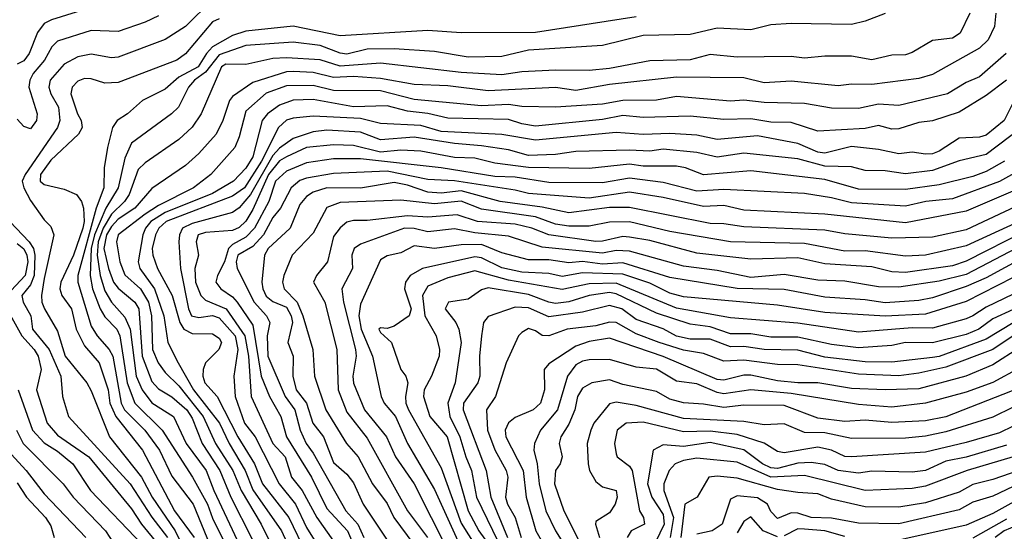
# Model space of a CAD drawing. Header units: metres. Extents: x -51132 to -49532, y -231222 to -229437.
# Tile 212 of 256: x -51089 to -51016, y -230591 to -230553. Entities that reach past the tile are written whole.
import ezdxf

# ---------------------------------------------------------------- set-up
doc = ezdxf.new("R2010")
doc.units = ezdxf.units.M
for name, color, linetype in [('CONTOUR_HALF', 8, 'Continuous'), ('CONTOUR_INDEX', 1, 'Continuous'), ('CONTOUR_INTER', 3, 'Continuous')]:
    doc.layers.add(name, color=color, linetype=linetype)

msp = doc.modelspace()

# ---------------------------------------------------------------- linework, layer by layer
at = {"layer": 'CONTOUR_HALF'}
for points, elevation in [([(-51079.08, -230552.463), (-51080.08, -230552.931), (-51082.08, -230553.626), (-51084.08, -230553.556), (-51086.58, -230554.351), (-51087.013, -230554.759), (-51087.556, -230555.759), (-51088.387, -230556.759), (-51088.641, -230557.259), (-51088.722, -230557.759), (-51088.097, -230559.759), (-51088.143, -230560.259), (-51088.58, -230560.878), (-51089.08, -230560.7), (-51089.58, -230560.139)], 42.5), ([(-51025.08, -230552.284), (-51026.58, -230552.873), (-51027.58, -230553.111), (-51032.08, -230553.04), (-51033.58, -230553.14), (-51035.08, -230553.514), (-51037.58, -230553.394), (-51039.58, -230553.854), (-51043.08, -230553.935), (-51046.08, -230554.669), (-51051.58, -230555.029), (-51053.58, -230555.492), (-51056.08, -230555.53), (-51058.58, -230555.122), (-51061.58, -230554.914), (-51063.58, -230554.939), (-51065.08, -230555.307), (-51065.58, -230555.244), (-51067.08, -230554.682), (-51069.08, -230554.424), (-51072.58, -230554.667), (-51074.58, -230555.369), (-51075.58, -230556.643), (-51076.412, -230557.259), (-51076.86, -230557.759), (-51077.607, -230559.259), (-51078.114, -230559.759), (-51081.08, -230561.923), (-51081.58, -230563.04), (-51082.072, -230565.259), (-51082.989, -230566.759), (-51083.834, -230568.759), (-51084.091, -230569.759), (-51084.164, -230571.759), (-51083.973, -230572.759), (-51083.418, -230574.259), (-51083.08, -230574.841), (-51082.173, -230575.759), (-51081.948, -230576.259), (-51081.399, -230579.759), (-51080.834, -230581.259), (-51078.804, -230583.259), (-51076.555, -230586.759), (-51075.436, -230588.759), (-51075.08, -230589.804), (-51073.597, -230592.759)], 40.5), ([(-51016.87, -230552.259), (-51016.971, -230553.259), (-51017.442, -230554.259), (-51018.08, -230554.875), (-51021.58, -230556.829), (-51022.58, -230557.125), (-51026.08, -230557.56), (-51027.58, -230557.538), (-51028.58, -230557.658), (-51032.08, -230557.311), (-51034.08, -230557.436), (-51035.58, -230557.072), (-51040.58, -230557.031), (-51045.58, -230557.571), (-51048.08, -230558.02), (-51049.58, -230557.798), (-51054.58, -230558.039), (-51057.58, -230557.674), (-51060.08, -230557.565), (-51062.58, -230557.124), (-51064.58, -230556.98), (-51066.08, -230557.041), (-51067.58, -230556.671), (-51069.08, -230556.608), (-51069.58, -230556.627), (-51072.08, -230557.412), (-51073.58, -230558.452), (-51073.812, -230558.759), (-51074.308, -230560.259), (-51074.801, -230561.259), (-51076.08, -230562.699), (-51077.08, -230563.581), (-51079.58, -230565.307), (-51080.843, -230566.759), (-51082.08, -230567.584), (-51082.58, -230568.124), (-51082.952, -230568.759), (-51083.136, -230569.759), (-51082.791, -230571.259), (-51082.415, -230572.259), (-51082.08, -230572.723), (-51080.845, -230573.759), (-51080.536, -230574.259), (-51080.284, -230577.759), (-51079.58, -230579.66), (-51079.08, -230580.199), (-51078.08, -230580.792), (-51076.974, -230581.759), (-51076.58, -230582.384), (-51075.832, -230584.259), (-51074.534, -230586.259), (-51073.713, -230588.259), (-51070.58, -230594.391)], 39.5), ([(-51074.58, -230552.681), (-51075.08, -230552.904), (-51077.08, -230555.301), (-51077.727, -230555.759), (-51082.08, -230557.418), (-51083.08, -230557.465), (-51084.08, -230557.152), (-51084.58, -230557.132), (-51085.08, -230557.318), (-51085.499, -230557.759), (-51085.592, -230558.259), (-51085.104, -230559.759), (-51084.822, -230560.259), (-51084.752, -230560.759), (-51085.031, -230561.259), (-51087.08, -230563.187), (-51087.859, -230564.259), (-51087.867, -230564.759), (-51087.58, -230565.009), (-51086.08, -230565.35), (-51085.171, -230565.759), (-51084.799, -230566.259), (-51084.66, -230566.759), (-51084.597, -230567.759), (-51084.702, -230568.259), (-51085.393, -230570.259), (-51086.348, -230572.259), (-51086.416, -230572.759), (-51086.267, -230573.259), (-51085.555, -230574.259), (-51085.189, -230575.759), (-51084.58, -230577.009), (-51083.478, -230578.259), (-51082.814, -230580.259), (-51082.687, -230581.259), (-51082.258, -230582.259), (-51080.267, -230584.759), (-51077.899, -230589.259), (-51076.426, -230591.259)], 41.5), ([(-51016.064, -230557.259), (-51017.58, -230558.384), (-51019.58, -230559.623), (-51021.58, -230560.269), (-51022.58, -230560.408), (-51024.08, -230560.875), (-51024.58, -230560.883), (-51025.58, -230560.624), (-51026.58, -230560.854), (-51030.08, -230561.046), (-51032.08, -230560.402), (-51033.58, -230560.375), (-51035.08, -230560.119), (-51037.08, -230560.169), (-51039.58, -230559.916), (-51043.08, -230560.018), (-51044.58, -230559.87), (-51046.08, -230560.176), (-51051.08, -230560.658), (-51052.08, -230560.502), (-51053.08, -230560.181), (-51057.58, -230560.064), (-51059.08, -230559.721), (-51060.58, -230559.558), (-51062.08, -230559.161), (-51064.58, -230559.221), (-51067.58, -230558.691), (-51069.08, -230558.733), (-51070.08, -230559.1), (-51070.993, -230559.759), (-51071.387, -230560.259), (-51072.08, -230562.951), (-51072.58, -230563.795), (-51073.516, -230564.759), (-51075.08, -230565.676), (-51078.58, -230567.085), (-51079.644, -230567.759), (-51080.046, -230568.259), (-51080.257, -230568.759), (-51080.588, -230570.759), (-51080.456, -230571.259), (-51079.39, -230572.759), (-51078.691, -230574.759), (-51078.383, -230576.759), (-51077.625, -230578.259), (-51076.48, -230580.259), (-51074.544, -230582.759), (-51073.833, -230584.259), (-51072.641, -230586.259), (-51072.08, -230587.692), (-51069.936, -230590.759), (-51069.016, -230592.759)], 38.5), ([(-51014.942, -230560.759), (-51017.58, -230562.767), (-51019.58, -230563.24), (-51021.58, -230563.976), (-51023.58, -230564.216), (-51025.08, -230563.998), (-51026.58, -230563.952), (-51027.58, -230563.69), (-51029.58, -230563.654), (-51031.58, -230563.091), (-51035.58, -230562.679), (-51037.58, -230562.967), (-51039.08, -230562.637), (-51041.58, -230562.385), (-51042.58, -230562.53), (-51044.08, -230562.454), (-51048.08, -230562.561), (-51049.58, -230562.78), (-51051.58, -230562.848), (-51053.08, -230562.419), (-51055.08, -230562.12), (-51057.08, -230561.959), (-51060.08, -230561.498), (-51062.58, -230561.675), (-51064.08, -230561.115), (-51066.58, -230560.96), (-51067.58, -230561.101), (-51069.08, -230561.584), (-51070.08, -230562.297), (-51070.58, -230562.855), (-51072.245, -230565.759), (-51073.08, -230566.734), (-51073.58, -230567.091), (-51076.58, -230567.902), (-51077.29, -230568.259), (-51077.52, -230568.759), (-51077.572, -230569.259), (-51077.442, -230571.259), (-51076.843, -230574.259), (-51076.627, -230574.759), (-51076.08, -230574.882), (-51075.08, -230574.743), (-51074.58, -230574.916), (-51073.395, -230576.259), (-51073.195, -230577.259), (-51073.483, -230579.259), (-51073.384, -230580.759), (-51072.681, -230582.759), (-51071.902, -230583.759), (-51070.103, -230587.259), (-51068.897, -230588.759), (-51068.08, -230590.503), (-51065.58, -230594.52)], 37.5), ([(-51014.77, -230563.759), (-51016.58, -230564.784), (-51020.08, -230566.066), (-51022.077, -230566.259), (-51023.58, -230566.604), (-51027.58, -230566.379), (-51029.08, -230565.989), (-51031.08, -230565.683), (-51037.08, -230565.376), (-51039.08, -230565.508), (-51041.58, -230564.853), (-51044.08, -230564.534), (-51046.08, -230564.879), (-51050.08, -230564.852), (-51052.58, -230564.448), (-51054.08, -230564.405), (-51058.08, -230563.77), (-51064.08, -230563.091), (-51066.08, -230563.086), (-51068.08, -230563.385), (-51069.58, -230564.015), (-51070.392, -230564.759), (-51070.89, -230566.259), (-51071.956, -230568.259), (-51072.58, -230568.91), (-51073.58, -230569.465), (-51073.88, -230569.759), (-51074.167, -230570.759), (-51074.706, -230571.759), (-51074.817, -230572.259), (-51074.456, -230572.759), (-51073.58, -230573.353), (-51073.231, -230573.759), (-51072.08, -230575.455), (-51071.443, -230579.259), (-51070.831, -230580.759), (-51069.988, -230582.259), (-51069.559, -230583.759), (-51067.717, -230586.759), (-51066.58, -230589.08), (-51065.029, -230590.759), (-51063.524, -230594.259)], 36.5), ([(-51014.58, -230566.271), (-51019.08, -230568.369), (-51021.58, -230568.912), (-51024.58, -230569.004), (-51028.08, -230568.675), (-51029.58, -230568.395), (-51035.58, -230568.162), (-51037.08, -230567.927), (-51038.08, -230567.91), (-51044.08, -230566.707), (-51045.58, -230566.718), (-51048.58, -230567.113), (-51050.58, -230566.685), (-51053.686, -230566.259), (-51056.58, -230565.476), (-51058.08, -230565.637), (-51059.08, -230565.579), (-51060.58, -230565.055), (-51061.58, -230564.858), (-51064.08, -230565.27), (-51066.58, -230565.259), (-51067.58, -230565.571), (-51068.08, -230565.897), (-51068.58, -230566.489), (-51069.302, -230568.259), (-51070.927, -230569.759), (-51071.193, -230570.259), (-51071.41, -230572.259), (-51071.335, -230572.759), (-51071.08, -230573.301), (-51070.58, -230573.707), (-51069.58, -230574.119), (-51069.219, -230574.759), (-51069.129, -230575.259), (-51069.474, -230576.759), (-51069.069, -230577.759), (-51069.094, -230579.259), (-51068.841, -230580.259), (-51068.076, -230581.259), (-51067.604, -230582.759), (-51066.83, -230583.759), (-51066.08, -230585.663), (-51065.08, -230586.537), (-51064.58, -230587.175), (-51063.871, -230588.759), (-51061.549, -230592.259)], 35.5), ([(-51014.58, -230568.429), (-51019.08, -230570.714), (-51020.08, -230571.043), (-51023.58, -230571.538), (-51024.58, -230571.486), (-51026.08, -230571.132), (-51029.58, -230570.91), (-51031.58, -230570.464), (-51035.08, -230570.546), (-51039.08, -230570.119), (-51042.58, -230569.17), (-51044.08, -230568.91), (-51044.58, -230568.878), (-51046.08, -230569.23), (-51046.58, -230569.234), (-51050.08, -230568.748), (-51051.345, -230568.259), (-51052.58, -230567.964), (-51055.368, -230567.759), (-51056.889, -230567.259), (-51059.08, -230567.431), (-51060.58, -230567.329), (-51063.58, -230567.68), (-51064.58, -230567.684), (-51065.08, -230567.811), (-51065.58, -230568.222), (-51066.08, -230568.859), (-51066.524, -230570.759), (-51067.341, -230571.759), (-51067.57, -230572.259), (-51066.724, -230573.759), (-51065.821, -230577.259), (-51065.74, -230580.259), (-51065.08, -230581.932), (-51063.58, -230583.859), (-51060.584, -230589.259), (-51059.098, -230591.259)], 34.5), ([(-51090.123, -230567.759), (-51088.686, -230569.259), (-51088.379, -230569.759), (-51088.264, -230570.259), (-51088.32, -230571.759), (-51088.58, -230572.476), (-51089.228, -230573.259), (-51089.126, -230573.759), (-51088.576, -230574.759), (-51088.432, -230575.759), (-51087.217, -230577.259), (-51086.342, -230579.259), (-51086.216, -230580.759), (-51085.762, -230582.259), (-51081.187, -230587.259), (-51079.58, -230589.736), (-51078.421, -230591.259)], 42.5), ([(-51013.08, -230569.48), (-51017.58, -230571.937), (-51019.08, -230572.596), (-51021.58, -230573.422), (-51022.58, -230573.63), (-51025.08, -230573.798), (-51026.58, -230573.576), (-51029.58, -230573.393), (-51032.58, -230572.809), (-51036.08, -230572.73), (-51041.08, -230571.922), (-51044.58, -230570.819), (-51046.08, -230570.924), (-51047.58, -230570.728), (-51048.58, -230570.829), (-51050.08, -230570.611), (-51051.58, -230570.607), (-51053.58, -230570.091), (-51055.08, -230569.477), (-51056.58, -230569.481), (-51058.58, -230569.763), (-51060.08, -230569.572), (-51061.08, -230570.095), (-51062.08, -230570.316), (-51062.58, -230570.611), (-51064.08, -230573.899), (-51064.188, -230574.759), (-51064.014, -230575.759), (-51063.177, -230577.759), (-51062.533, -230580.759), (-51062.306, -230581.259), (-51061.47, -230582.259), (-51060.578, -230584.259), (-51058.58, -230587.685), (-51056.714, -230591.759)], 33.5), ([(-51015.58, -230573.148), (-51017.58, -230574.125), (-51018.58, -230574.763), (-51019.08, -230575.002), (-51021.58, -230575.677), (-51023.08, -230575.668), (-51027.08, -230575.975), (-51031.58, -230575.306), (-51036.58, -230574.921), (-51040.58, -230574.202), (-51045.08, -230572.346), (-51047.08, -230572.398), (-51049.08, -230572.814), (-51053.08, -230572.124), (-51055.58, -230571.413), (-51057.58, -230571.934), (-51059.08, -230572.573), (-51059.459, -230573.259), (-51059.302, -230574.759), (-51058.441, -230576.259), (-51058.21, -230577.259), (-51058.237, -230577.759), (-51058.797, -230579.259), (-51059.33, -230580.259), (-51059.378, -230580.759), (-51058.914, -230582.259), (-51057.637, -230583.759), (-51056.07, -230589.259), (-51055.27, -230590.759), (-51054.198, -230592.259)], 32.5), ([(-51015.58, -230575.288), (-51017.58, -230576.511), (-51021.08, -230577.792), (-51021.58, -230577.855), (-51024.58, -230578.204), (-51026.58, -230578.192), (-51029.58, -230577.845), (-51031.58, -230577.321), (-51034.08, -230577.274), (-51035.58, -230577.036), (-51036.58, -230577.085), (-51038.08, -230576.497), (-51039.58, -230576.499), (-51040.58, -230576.28), (-51041.58, -230575.729), (-51043.58, -230575.035), (-51044.655, -230574.259), (-51045.58, -230573.999), (-51047.58, -230574.499), (-51050.08, -230574.833), (-51051.58, -230574.164), (-51052.58, -230574.115), (-51054.58, -230574.82), (-51054.932, -230575.259), (-51055.093, -230576.259), (-51055.235, -230577.759), (-51055.195, -230579.259), (-51055.355, -230579.759), (-51056.421, -230581.259), (-51056.433, -230581.759), (-51054.736, -230586.259), (-51054.384, -230588.259), (-51053.152, -230591.259)], 31.5), ([(-51015.08, -230577.125), (-51017.08, -230578.422), (-51019.096, -230579.259), (-51022.58, -230580.204), (-51025.08, -230580.27), (-51027.58, -230580.172), (-51030.08, -230579.744), (-51031.58, -230579.758), (-51033.08, -230579.604), (-51035.08, -230579.17), (-51035.58, -230579.168), (-51037.08, -230579.554), (-51037.58, -230579.496), (-51041.58, -230577.785), (-51045.58, -230576.436), (-51047.08, -230576.689), (-51048.08, -230577.017), (-51050.08, -230578.337), (-51050.434, -230578.759), (-51050.408, -230580.259), (-51050.704, -230581.259), (-51051.244, -230581.759), (-51052.58, -230582.333), (-51053.08, -230582.712), (-51053.315, -230583.259), (-51053.279, -230583.759), (-51051.973, -230586.259), (-51051.765, -230588.259), (-51051.048, -230590.759), (-51049.58, -230593.295)], 30.5), ([(-51015.08, -230580.117), (-51020.58, -230582.285), (-51022.08, -230582.567), (-51024.58, -230582.701), (-51026.58, -230582.53), (-51028.08, -230582.624), (-51030.08, -230582.367), (-51032.58, -230581.441), (-51035.58, -230581.398), (-51037.08, -230581.589), (-51038.58, -230581.323), (-51040.08, -230581.244), (-51041.08, -230580.957), (-51042.08, -230580.391), (-51044.58, -230579.88), (-51045.58, -230579.534), (-51046.878, -230579.759), (-51047.58, -230580.145), (-51047.939, -230580.759), (-51048.145, -230581.759), (-51048.58, -230582.831), (-51049.197, -230583.759), (-51049.31, -230584.259), (-51049.089, -230585.259), (-51049.241, -230585.759), (-51049.592, -230586.259), (-51049.645, -230587.259), (-51048.958, -230589.259), (-51047.698, -230591.759)], 29.5), ([(-51089.504, -230580.259), (-51088.434, -230583.259), (-51087.58, -230584.211), (-51086.58, -230584.82), (-51085.452, -230585.759), (-51084.139, -230587.759), (-51080.301, -230591.759)], 43.5), ([(-51015.58, -230582.959), (-51016.58, -230583.463), (-51019.08, -230584.18), (-51022.08, -230584.903), (-51027.58, -230585.249), (-51028.08, -230585.214), (-51029.08, -230584.748), (-51030.08, -230584.544), (-51032.58, -230584.957), (-51033.08, -230584.857), (-51034.08, -230584.247), (-51036.08, -230583.591), (-51038.08, -230583.336), (-51040.08, -230583.394), (-51043.08, -230582.675), (-51044.342, -230582.759), (-51045.004, -230583.259), (-51045.189, -230584.259), (-51045.08, -230585.018), (-51044.995, -230585.259), (-51044.08, -230585.943), (-51043.886, -230586.259), (-51043.345, -230589.259), (-51043.052, -230589.759), (-51042.966, -230590.259), (-51043.956, -230590.759), (-51044.256, -230591.259)], 28.5), ([(-51090.307, -230584.759), (-51088.918, -230586.259), (-51087.58, -230588.012), (-51084.478, -230591.259)], 44.5), ([(-51015.58, -230585.242), (-51018.991, -230586.259), (-51022.08, -230587.431), (-51023.08, -230587.608), (-51026.58, -230587.764), (-51031.08, -230586.65), (-51033.58, -230586.76), (-51036.08, -230585.654), (-51039.08, -230585.358), (-51040.08, -230585.517), (-51040.694, -230585.759), (-51041.129, -230586.259), (-51041.542, -230587.259), (-51041.529, -230587.759), (-51040.808, -230589.759), (-51041.053, -230591.259)], 27.5), ([(-51015.58, -230587.453), (-51017.08, -230588.181), (-51018.58, -230588.616), (-51019.58, -230589.191), (-51024.08, -230590.23), (-51027.08, -230590.179), (-51029.08, -230589.8), (-51030.58, -230589.759), (-51031.58, -230589.443), (-51032.08, -230589.424), (-51033.08, -230589.828), (-51033.58, -230589.304), (-51033.825, -230588.759), (-51034.58, -230588.295), (-51036.08, -230588.139), (-51036.58, -230588.4), (-51037.201, -230590.259), (-51037.946, -230590.759), (-51039.08, -230591.008)], 26.5), ([(-51016.08, -230589.879), (-51018.58, -230591.303)], 25.5)]:
    msp.add_lwpolyline(points, dxfattribs=dict(at, elevation=elevation))
at = {"layer": 'CONTOUR_INDEX'}
for points, elevation in [([(-51018.805, -230552.259), (-51019.504, -230553.759), (-51020.08, -230554.132), (-51021.58, -230554.304), (-51023.08, -230555.197), (-51023.58, -230555.362), (-51024.58, -230555.386), (-51026.08, -230555.729), (-51027.58, -230555.466), (-51029.58, -230555.462), (-51031.08, -230555.624), (-51032.08, -230555.501), (-51036.08, -230555.544), (-51038.08, -230555.343), (-51039.58, -230555.729), (-51042.58, -230555.805), (-51045.58, -230556.384), (-51047.08, -230556.541), (-51049.58, -230556.513), (-51052.08, -230556.637), (-51053.58, -230556.863), (-51056.58, -230556.688), (-51062.58, -230555.983), (-51065.58, -230556.2), (-51067.08, -230555.725), (-51069.58, -230555.583), (-51070.58, -230555.644), (-51072.58, -230556.092), (-51074.08, -230556.068), (-51074.4, -230556.259), (-51075.903, -230559.759), (-51076.58, -230560.741), (-51077.58, -230561.662), (-51080.08, -230563.384), (-51080.58, -230563.889), (-51081.261, -230565.759), (-51081.598, -230566.259), (-51082.58, -230567.204), (-51083.202, -230568.259), (-51083.573, -230569.259), (-51083.641, -230570.259), (-51083.409, -230571.759), (-51083.08, -230572.898), (-51082.58, -230573.743), (-51081.58, -230574.878), (-51081.198, -230575.759), (-51080.738, -230579.259), (-51080.304, -230580.259), (-51079.58, -230581.241), (-51077.974, -230582.259), (-51077.032, -230584.259), (-51075.551, -230586.259), (-51074.97, -230587.759), (-51072.08, -230593.92)], 40), ([(-51015.142, -230567.759), (-51019.08, -230569.561), (-51022.08, -230570.269), (-51023.58, -230570.329), (-51026.58, -230569.925), (-51028.08, -230569.961), (-51031.08, -230569.391), (-51036.58, -230569.266), (-51041.08, -230568.495), (-51044.08, -230567.787), (-51045.58, -230567.811), (-51047.08, -230568.106), (-51048.58, -230568.103), (-51049.58, -230567.953), (-51051.08, -230567.412), (-51055.08, -230566.851), (-51056.58, -230566.242), (-51058.58, -230566.441), (-51061.08, -230566.167), (-51065.58, -230566.347), (-51066.58, -230566.703), (-51067.58, -230568.628), (-51069.139, -230570.259), (-51069.774, -230571.759), (-51069.87, -230572.259), (-51069.739, -230572.759), (-51068.788, -230573.759), (-51068.349, -230574.759), (-51067.611, -230577.259), (-51067.486, -230579.259), (-51066.65, -230581.759), (-51065.108, -230584.259), (-51064.244, -230585.259), (-51063.179, -230587.259), (-51062.08, -230588.728), (-51061.6, -230589.759), (-51060.101, -230591.759)], 35), ([(-51015.08, -230578.623), (-51017.08, -230579.724), (-51019.08, -230580.45), (-51022.08, -230581.251), (-51024.58, -230581.553), (-51027.08, -230581.36), (-51032.08, -230580.552), (-51035.08, -230580.269), (-51037.08, -230580.556), (-51037.58, -230580.469), (-51039.08, -230579.834), (-51040.58, -230579.614), (-51042.08, -230578.743), (-51043.58, -230578.576), (-51045.58, -230578.009), (-51047.08, -230578.042), (-51047.58, -230578.127), (-51048.08, -230578.421), (-51048.694, -230579.259), (-51049.434, -230581.759), (-51050.693, -230583.259), (-51051.149, -230584.259), (-51051.194, -230584.759), (-51050.945, -230585.759), (-51050.786, -230587.259), (-51050.302, -230589.259), (-51049.588, -230590.759), (-51048.318, -230592.759)], 30), ([(-51089.58, -230587.177), (-51088.893, -230588.259), (-51087.484, -230589.759), (-51087.08, -230590.375), (-51086.832, -230591.259)], 45), ([(-51013.888, -230589.759), (-51016.237, -230590.759), (-51016.922, -230591.259)], 25)]:
    msp.add_lwpolyline(points, dxfattribs=dict(at, elevation=elevation))
at = {"layer": 'CONTOUR_INTER'}
for points, elevation in [([(-51084.08, -230551.852), (-51087.031, -230552.759), (-51087.58, -230553.03), (-51088.08, -230553.707), (-51088.686, -230555.259), (-51089.08, -230555.809), (-51089.58, -230556.07)], 43), ([(-51075.08, -230551.251), (-51077.08, -230553.253), (-51078.58, -230554.236), (-51082.08, -230555.527), (-51082.58, -230555.599), (-51084.08, -230555.309), (-51085.08, -230555.504), (-51086.08, -230556.053), (-51087.121, -230557.259), (-51087.218, -230557.759), (-51087.074, -230558.259), (-51086.516, -230559.259), (-51086.409, -230560.259), (-51086.595, -230560.759), (-51088.994, -230564.259), (-51089.209, -230564.759), (-51089.087, -230565.259), (-51088.58, -230566.189), (-51087.58, -230567.639), (-51087.08, -230568.116), (-51086.851, -230568.759), (-51087.58, -230571.984), (-51087.785, -230573.259), (-51087.738, -230573.759), (-51087.561, -230574.259), (-51086.58, -230575.909), (-51086.014, -230577.759), (-51084.416, -230579.759), (-51084.08, -230580.351), (-51082.724, -230583.759), (-51080.341, -230586.759), (-51079.544, -230588.259), (-51077.835, -230590.759), (-51077.351, -230591.759)], 42), ([(-51043.58, -230552.545), (-51051.08, -230553.706), (-51056.58, -230553.726), (-51059.08, -230553.559), (-51065.58, -230553.946), (-51069.08, -230553.245), (-51072.58, -230553.595), (-51073.58, -230553.931), (-51075.057, -230554.759), (-51075.521, -230555.259), (-51076.141, -230556.259), (-51077.58, -230557.026), (-51078.58, -230557.924), (-51080.273, -230558.759), (-51081.394, -230559.759), (-51082.153, -230560.259), (-51082.494, -230560.759), (-51082.865, -230562.259), (-51083.127, -230563.759), (-51083.147, -230565.259), (-51083.701, -230566.759), (-51085.07, -230571.759), (-51085.072, -230572.259), (-51084.08, -230575.528), (-51083.647, -230576.259), (-51082.735, -230577.259), (-51082.476, -230577.759), (-51081.866, -230581.259), (-51081.617, -230581.759), (-51080.092, -230583.259), (-51079.006, -230584.759), (-51078.08, -230586.693), (-51076.515, -230588.759), (-51074.873, -230592.759)], 41), ([(-51016.097, -230555.259), (-51018.08, -230557.006), (-51019.08, -230557.432), (-51020.455, -230558.259), (-51024.08, -230559.132), (-51025.58, -230559.033), (-51027.08, -230559.35), (-51029.08, -230559.337), (-51031.08, -230558.98), (-51034.08, -230558.913), (-51035.58, -230558.732), (-51036.58, -230558.799), (-51040.58, -230558.469), (-51042.08, -230558.739), (-51044.58, -230558.772), (-51046.08, -230559.045), (-51049.58, -230559.262), (-51052.08, -230559.208), (-51053.08, -230559.065), (-51055.08, -230559.145), (-51060.08, -230558.674), (-51062.58, -230558.032), (-51066.08, -230558.024), (-51067.58, -230557.652), (-51069.58, -230557.668), (-51071.08, -230558.223), (-51072.58, -230559.547), (-51073.08, -230561.462), (-51073.417, -230562.259), (-51075.204, -230564.259), (-51076.489, -230565.259), (-51079.08, -230566.575), (-51080.08, -230567.216), (-51082.075, -230568.759), (-51082.205, -230569.259), (-51081.957, -230570.759), (-51081.58, -230571.715), (-51080.412, -230572.759), (-51079.829, -230573.759), (-51079.59, -230574.759), (-51079.522, -230577.259), (-51079.118, -230578.259), (-51078.58, -230578.979), (-51077.58, -230579.961), (-51075.763, -230582.259), (-51074.84, -230584.259), (-51073.548, -230586.259), (-51072.946, -230587.759), (-51071.443, -230590.259), (-51070.08, -230593.014)], 39), ([(-51015.496, -230558.759), (-51016.245, -230560.259), (-51017.58, -230561.332), (-51018.08, -230561.486), (-51019.58, -230561.555), (-51021.08, -230562.535), (-51021.58, -230562.719), (-51022.08, -230562.74), (-51023.08, -230562.589), (-51024.08, -230562.729), (-51025.58, -230562.395), (-51027.58, -230562.19), (-51029.58, -230562.678), (-51030.08, -230562.589), (-51031.58, -230561.948), (-51034.58, -230561.389), (-51037.58, -230561.661), (-51039.08, -230561.328), (-51041.08, -230561.212), (-51043.08, -230561.299), (-51045.08, -230561.15), (-51051.08, -230561.703), (-51053.58, -230561.276), (-51058.08, -230561.055), (-51059.58, -230560.623), (-51062.58, -230560.464), (-51064.08, -230560.087), (-51067.58, -230559.926), (-51069.08, -230560.068), (-51069.58, -230560.225), (-51070.168, -230560.759), (-51071.42, -230563.259), (-51072.684, -230565.259), (-51073.58, -230565.884), (-51078.521, -230567.759), (-51079.052, -230568.259), (-51079.303, -230568.759), (-51079.544, -230569.759), (-51079.509, -230570.259), (-51079.147, -230571.259), (-51078.076, -230573.259), (-51077.488, -230575.259), (-51077.187, -230575.759), (-51076.58, -230576.074), (-51075.08, -230576.117), (-51074.58, -230576.419), (-51074.41, -230576.759), (-51074.588, -230577.259), (-51075.577, -230578.259), (-51075.774, -230578.759), (-51075.79, -230579.259), (-51075.644, -230579.759), (-51074.719, -230580.759), (-51073.183, -230583.759), (-51071.941, -230585.759), (-51071.344, -230587.259), (-51069.389, -230589.759), (-51068.08, -230592.497)], 38), ([(-51016.223, -230563.259), (-51017.58, -230564.031), (-51018.58, -230564.405), (-51021.08, -230565.018), (-51023.58, -230565.381), (-51027.08, -230565.348), (-51029.58, -230564.625), (-51035.08, -230563.992), (-51038.58, -230564.276), (-51039.914, -230563.759), (-51040.58, -230563.641), (-51043.08, -230563.635), (-51044.08, -230563.487), (-51047.08, -230563.813), (-51051.58, -230563.749), (-51054.08, -230563.423), (-51055.58, -230563.045), (-51057.08, -230562.989), (-51059.58, -230562.529), (-51061.08, -230562.463), (-51062.58, -230562.599), (-51064.58, -230562.111), (-51066.08, -230562.065), (-51068.08, -230562.264), (-51069.58, -230562.941), (-51070.08, -230563.257), (-51070.904, -230564.259), (-51072.08, -230566.873), (-51072.58, -230567.727), (-51073.08, -230568.193), (-51073.58, -230568.427), (-51075.58, -230568.584), (-51076.124, -230568.759), (-51076.292, -230569.259), (-51076.112, -230570.259), (-51076.373, -230571.259), (-51076.331, -230572.259), (-51075.923, -230573.259), (-51075.58, -230573.598), (-51074.062, -230574.259), (-51072.669, -230576.259), (-51072.4, -230577.759), (-51072.193, -230580.759), (-51070.583, -230584.259), (-51069.674, -230585.259), (-51069.197, -230586.759), (-51068.418, -230587.759), (-51067.32, -230589.759), (-51066.08, -230591.515)], 37), ([(-51015.08, -230565.27), (-51019.08, -230566.996), (-51023.58, -230567.847), (-51029.58, -230567.205), (-51035.58, -230566.918), (-51037.08, -230566.576), (-51038.58, -230566.647), (-51041.58, -230565.961), (-51044.08, -230565.568), (-51047.08, -230566.021), (-51051.58, -230565.679), (-51052.58, -230565.424), (-51057.08, -230564.726), (-51059.08, -230564.639), (-51062.08, -230564.015), (-51066.08, -230564.192), (-51068.08, -230564.524), (-51068.58, -230564.719), (-51069.234, -230565.259), (-51070.007, -230566.759), (-51070.58, -230567.468), (-51071.286, -230568.759), (-51072.08, -230569.611), (-51073.183, -230570.259), (-51073.299, -230570.759), (-51073.245, -230571.259), (-51071.977, -230573.759), (-51071.067, -230574.759), (-51070.807, -230575.259), (-51071.007, -230576.259), (-51070.957, -230577.759), (-51069.68, -230580.759), (-51068.959, -230581.759), (-51068.561, -230583.259), (-51068.12, -230584.259), (-51067.58, -230584.979), (-51065.152, -230589.259), (-51064.26, -230590.259), (-51063.819, -230591.259)], 36), ([(-51011.08, -230567.514), (-51019.08, -230571.704), (-51021.08, -230572.193), (-51024.08, -230572.639), (-51025.58, -230572.62), (-51028.08, -230572.195), (-51030.08, -230572.107), (-51032.58, -230571.696), (-51035.08, -230571.907), (-51037.58, -230571.398), (-51040.08, -230571.074), (-51044.08, -230569.96), (-51045.08, -230569.91), (-51046.08, -230570.106), (-51050.58, -230569.654), (-51053.08, -230568.835), (-51055.58, -230568.605), (-51057.08, -230568.309), (-51059.08, -230568.533), (-51060.08, -230568.288), (-51060.814, -230568.259), (-51064.08, -230569.44), (-51064.53, -230569.759), (-51064.704, -230570.259), (-51064.667, -230571.259), (-51065.448, -230572.759), (-51065.336, -230573.759), (-51064.446, -230577.259), (-51064.398, -230577.759), (-51064.635, -230579.259), (-51064.58, -230579.775), (-51063.785, -230581.759), (-51062.132, -230583.759), (-51061.467, -230585.259), (-51060.073, -230587.259), (-51057.569, -230592.259)], 34), ([(-51089.58, -230569.381), (-51089.08, -230569.789), (-51088.856, -230570.259), (-51088.792, -230570.759), (-51088.995, -230571.759), (-51090.386, -230573.259)], 43), ([(-51015.58, -230571.925), (-51019.08, -230573.705), (-51022.08, -230574.653), (-51025.08, -230574.787), (-51029.58, -230574.51), (-51033.08, -230573.967), (-51040.08, -230573.357), (-51041.08, -230573.074), (-51042.58, -230572.332), (-51044.58, -230571.672), (-51047.58, -230571.571), (-51049.08, -230571.849), (-51050.08, -230571.612), (-51052.08, -230571.519), (-51053.58, -230571.202), (-51055.08, -230570.449), (-51055.58, -230570.374), (-51059.467, -230571.259), (-51060.39, -230571.759), (-51060.73, -230572.259), (-51060.81, -230572.759), (-51060.304, -230574.259), (-51060.444, -230574.759), (-51061.58, -230575.53), (-51062.08, -230575.72), (-51062.58, -230575.665), (-51062.699, -230575.759), (-51062.58, -230576.016), (-51061.77, -230576.759), (-51061.086, -230578.759), (-51060.695, -230579.259), (-51060.563, -230579.759), (-51060.734, -230580.759), (-51060.698, -230581.259), (-51060.506, -230581.759), (-51058.08, -230586.057), (-51056.58, -230590.181), (-51055.08, -230592.594)], 33), ([(-51015.58, -230574.289), (-51017.08, -230574.996), (-51018.137, -230575.759), (-51019.08, -230576.16), (-51021.58, -230576.772), (-51023.58, -230576.751), (-51024.58, -230576.971), (-51027.08, -230577.148), (-51029.08, -230576.894), (-51031.58, -230576.364), (-51033.58, -230576.355), (-51035.08, -230576.117), (-51036.58, -230576.098), (-51038.08, -230575.587), (-51039.58, -230575.386), (-51042.08, -230574.58), (-51045.08, -230573.141), (-51045.58, -230573.036), (-51047.078, -230573.259), (-51048.58, -230573.729), (-51049.58, -230573.841), (-51050.08, -230573.763), (-51051.58, -230573.182), (-51054.58, -230572.695), (-51055.08, -230572.835), (-51056.08, -230573.528), (-51057.542, -230573.759), (-51057.79, -230574.259), (-51056.992, -230575.259), (-51056.768, -230575.759), (-51056.585, -230576.759), (-51057.026, -230579.759), (-51057.588, -230581.259), (-51057.433, -230582.259), (-51056.689, -230583.759), (-51056.251, -230585.259), (-51055.816, -230586.259), (-51055.455, -230588.259), (-51053.08, -230593.15)], 32), ([(-51090.345, -230574.259), (-51089.244, -230576.259), (-51088.309, -230577.259), (-51088.011, -230577.759), (-51087.79, -230578.759), (-51088.155, -230580.259), (-51087.364, -230582.759), (-51086.58, -230583.63), (-51084.256, -230585.259), (-51081.08, -230589.114), (-51080.332, -230590.259), (-51079.11, -230591.759)], 43), ([(-51014.843, -230575.759), (-51017.078, -230577.259), (-51020.58, -230578.591), (-51022.58, -230579.023), (-51024.08, -230579.239), (-51027.08, -230579.116), (-51031.58, -230578.4), (-51033.08, -230578.389), (-51035.58, -230578.052), (-51037.08, -230578.13), (-51038.58, -230577.567), (-51040.08, -230577.325), (-51041.891, -230576.759), (-51043.58, -230576.1), (-51045.08, -230575.268), (-51045.58, -230575.243), (-51046.58, -230575.508), (-51048.715, -230575.759), (-51050.08, -230576.256), (-51050.58, -230576.231), (-51051.08, -230575.876), (-51051.58, -230575.715), (-51052.08, -230576.014), (-51052.327, -230576.259), (-51053.247, -230578.259), (-51054.041, -230580.759), (-51054.704, -230581.759), (-51054.624, -230583.259), (-51054.08, -230584.731), (-51053.242, -230586.259), (-51053.134, -230586.759), (-51053.287, -230588.259), (-51053.142, -230588.759), (-51052.583, -230589.759), (-51052.123, -230591.259)], 31), ([(-51015.58, -230581.553), (-51017.08, -230582.296), (-51020.58, -230583.404), (-51022.08, -230583.711), (-51023.58, -230583.852), (-51027.58, -230583.895), (-51029.58, -230583.468), (-51031.08, -230583.436), (-51032.58, -230582.797), (-51034.08, -230582.869), (-51035.58, -230582.625), (-51040.08, -230582.405), (-51043.58, -230581.433), (-51045.08, -230581.19), (-51045.58, -230581.321), (-51046.722, -230582.759), (-51046.959, -230583.259), (-51047.234, -230584.259), (-51047.158, -230585.759), (-51047.054, -230586.259), (-51046.58, -230587.076), (-51046.08, -230587.474), (-51045.07, -230587.759), (-51044.995, -230588.259), (-51045.14, -230588.759), (-51045.58, -230589.41), (-51046.58, -230590.048), (-51046.61, -230590.259), (-51046.311, -230591.259)], 29), ([(-51089.629, -230583.259), (-51089.138, -230584.259), (-51086.159, -230587.259), (-51085.417, -230588.259), (-51083.026, -230590.759), (-51081.08, -230593.737)], 44), ([(-51016.08, -230584.383), (-51019.08, -230585.264), (-51020.58, -230585.578), (-51022.08, -230586.272), (-51023.08, -230586.395), (-51026.08, -230586.314), (-51027.08, -230586.461), (-51028.58, -230586.263), (-51029.58, -230585.832), (-51030.58, -230585.683), (-51031.58, -230585.733), (-51033.08, -230586.123), (-51033.58, -230586.073), (-51034.19, -230585.759), (-51035.58, -230584.723), (-51038.08, -230584.184), (-51040.08, -230584.479), (-51041.58, -230584.366), (-51042.317, -230584.759), (-51042.756, -230587.259), (-51042.417, -230588.259), (-51041.58, -230589.53), (-51041.503, -230590.259), (-51042.483, -230592.259)], 28), ([(-51014.58, -230586.074), (-51017.08, -230586.948), (-51018.58, -230587.305), (-51019.58, -230587.876), (-51022.08, -230588.671), (-51024.08, -230588.988), (-51026.58, -230588.965), (-51029.08, -230588.388), (-51030.08, -230587.991), (-51031.58, -230587.914), (-51033.08, -230587.676), (-51036.08, -230586.842), (-51037.58, -230586.677), (-51038.193, -230586.759), (-51039.067, -230588.259), (-51039.969, -230588.759), (-51040.258, -230591.259)], 27), ([(-51015.08, -230588.356), (-51017.08, -230589.459), (-51019.08, -230590.341), (-51024.08, -230591.455)], 26), ([(-51033.08, -230591.201), (-51034.141, -230590.759), (-51035.08, -230589.721), (-51035.58, -230590.06), (-51036.08, -230590.909)], 26), ([(-51028.08, -230591.175), (-51029.58, -230590.741), (-51031.08, -230590.616), (-51031.58, -230590.614), (-51032.58, -230591.132)], 26)]:
    msp.add_lwpolyline(points, dxfattribs=dict(at, elevation=elevation))

doc.saveas('drawing.dxf')
